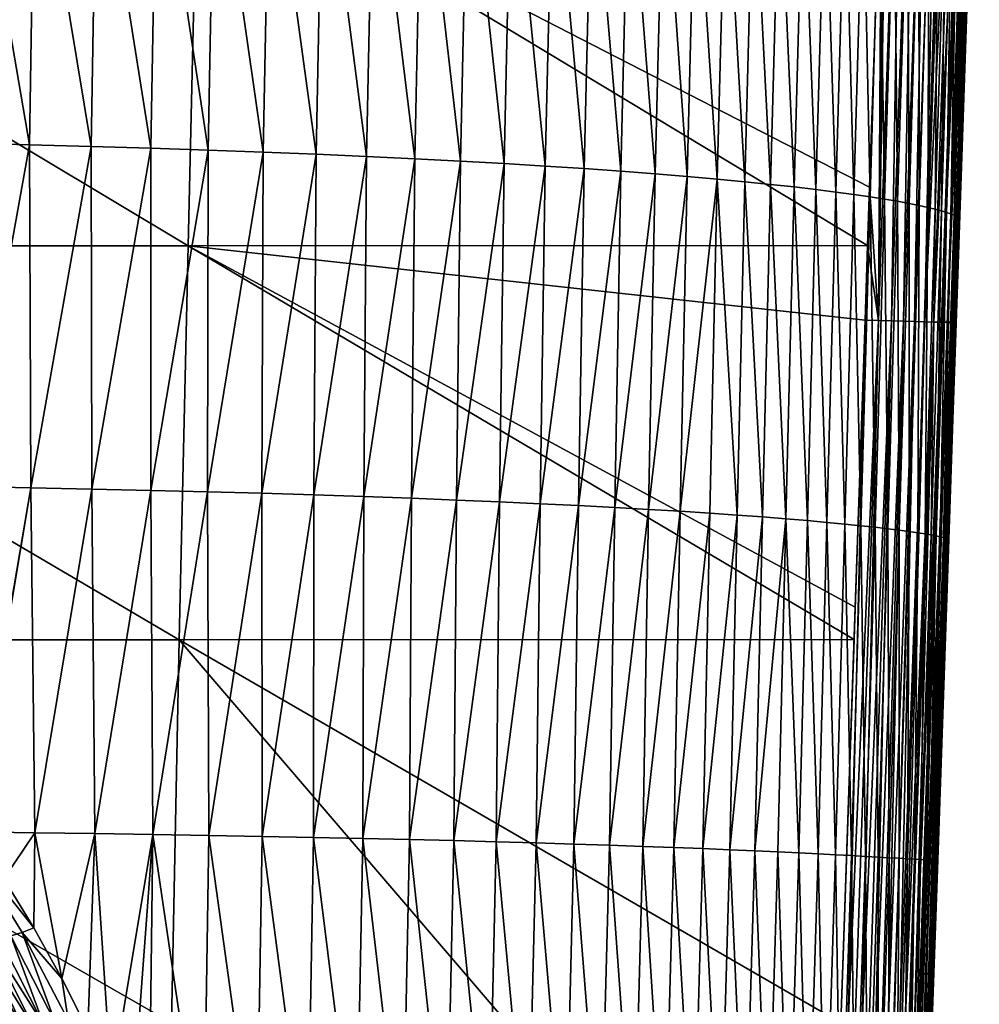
# Model space of a CAD drawing. Header units: metres. Extents: x -105 to 105, y -68 to 103.
# Tile 194 of 256: x 13 to 24, y 3 to 14. Entities that reach past the tile are written whole.
import ezdxf

# ---------------------------------------------------------------- set-up
doc = ezdxf.new("R2010")
doc.units = ezdxf.units.M
doc.layers.add('solid_FIT-BATH-150_SW0001_01', color=7, linetype='CONTINUOUS')

msp = doc.modelspace()

# ---------------------------------------------------------------- linework, layer by layer
at = {"layer": 'solid_FIT-BATH-150_SW0001_01'}
for points in [[(22.791119, 18.243629, 16.053001), (22.524687, 10.41392, 15.964398), (22.665611, 10.409516, 15.93294)], [(22.791119, 18.243629, 16.053001), (22.643023, 18.240608, 16.06378), (22.524687, 10.41392, 15.964398)], [(22.643023, 18.240608, 16.06378), (22.585775, 16.551304, 16.046957), (22.524687, 10.41392, 15.964398)], [(22.932241, 18.239149, 16.021475), (22.791119, 18.243629, 16.053001), (22.665611, 10.409516, 15.93294)], [(22.932241, 18.239149, 16.021475), (22.665611, 10.409516, 15.93294), (22.798286, 10.405647, 15.882386)], [(23.065079, 18.235136, 15.970801), (22.932241, 18.239149, 16.021475), (22.798286, 10.405647, 15.882386)], [(23.065079, 18.235136, 15.970801), (22.798286, 10.405647, 15.882386), (22.921164, 10.402345, 15.814282)], [(23.18808, 18.231625, 15.902532), (23.065079, 18.235136, 15.970801), (22.921164, 10.402345, 15.814282)], [(23.18808, 18.231625, 15.902532), (22.921164, 10.402345, 15.814282), (23.032696, 10.399642, 15.730171)], [(23.29969, 18.228653, 15.818217), (23.18808, 18.231625, 15.902532), (23.032696, 10.399642, 15.730171)], [(23.398361, 18.226259, 15.719411), (23.29969, 18.228653, 15.818217), (23.032696, 10.399642, 15.730171)], [(23.398361, 18.226259, 15.719411), (23.032696, 10.399642, 15.730171), (23.131334, 10.397572, 15.631596)], [(23.482538, 18.224482, 15.607663), (23.398361, 18.226259, 15.719411), (23.131334, 10.397572, 15.631596)], [(23.482538, 18.224482, 15.607663), (23.131334, 10.397572, 15.631596), (23.215536, 10.396166, 15.520099)], [(23.550669, 18.223356, 15.484527), (23.482538, 18.224482, 15.607663), (23.215536, 10.396166, 15.520099)], [(23.550669, 18.223356, 15.484527), (23.215536, 10.396166, 15.520099), (23.283751, 10.395457, 15.397225)], [(23.601204, 18.222921, 15.351553), (23.550669, 18.223356, 15.484527), (23.283751, 10.395457, 15.397225)], [(23.601204, 18.222921, 15.351553), (23.283751, 10.395457, 15.397225), (23.334433, 10.395478, 15.264518)], [(23.632589, 18.223215, 15.210294), (23.334433, 10.395478, 15.264518), (23.366034, 10.396261, 15.123519)], [(23.632589, 18.223215, 15.210294), (23.601204, 18.222921, 15.351553), (23.334433, 10.395478, 15.264518)], [(23.632589, 18.223215, 15.210294), (23.366034, 10.396261, 15.123519), (23.626326, 17.71722, 15.057626)], [(23.366034, 10.396261, 15.123519), (23.376703, 10.384253, 14.975669), (23.626326, 17.71722, 15.057626)], [(23.626326, 17.71722, 15.057626), (23.376703, 10.384253, 14.975669), (23.413774, 11.468744, 14.989455)], [(23.413774, 11.468744, 14.989455), (23.532568, 14.955425, 15.029457), (23.626326, 17.71722, 15.057626)], [(22.585775, 16.551304, 16.046957), (22.556349, 15.684122, 16.037848), (22.524687, 10.41392, 15.964398)], [(12.54563, 16.095982, -14.244685), (13.192223, 12.345153, -13.331873), (12.490467, 12.361986, -13.614187)], [(12.54563, 16.095982, -14.244685), (13.250684, 16.07555, -13.953773), (13.192223, 12.345153, -13.331873)], [(13.250684, 16.07555, -13.953773), (13.870687, 12.32691, -13.021128), (13.192223, 12.345153, -13.331873)], [(13.250684, 16.07555, -13.953773), (13.932357, 16.053391, -13.633658), (13.870687, 12.32691, -13.021128)], [(13.932357, 16.053391, -13.633658), (14.525407, 12.307328, -12.68191), (13.870687, 12.32691, -13.021128)], [(13.932357, 16.053391, -13.633658), (14.590186, 16.029585, -13.284314), (14.525407, 12.307328, -12.68191)], [(14.590186, 16.029585, -13.284314), (15.155926, 12.286476, -12.314178), (14.525407, 12.307328, -12.68191)], [(14.590186, 16.029585, -13.284314), (15.223711, 16.00421, -12.905714), (15.155926, 12.286476, -12.314178)], [(15.223711, 16.00421, -12.905714), (15.761789, 12.264422, -11.917891), (15.155926, 12.286476, -12.314178)], [(15.223711, 16.00421, -12.905714), (15.832471, 15.977343, -12.497829), (15.761789, 12.264422, -11.917891)], [(15.832471, 15.977343, -12.497829), (16.342541, 12.241236, -11.493005), (15.761789, 12.264422, -11.917891)], [(15.832471, 15.977343, -12.497829), (16.416002, 15.949066, -12.060635), (16.342541, 12.241236, -11.493005)], [(16.416002, 15.949066, -12.060635), (16.897728, 12.216986, -11.039481), (16.342541, 12.241236, -11.493005)], [(16.416002, 15.949066, -12.060635), (16.973846, 15.919457, -11.594101), (16.897728, 12.216986, -11.039481)], [(16.973846, 15.919457, -11.594101), (17.427004, 12.191749, -10.55737), (16.897728, 12.216986, -11.039481)], [(16.973846, 15.919457, -11.594101), (17.505669, 15.888606, -11.098311), (17.427004, 12.191749, -10.55737)], [(17.505669, 15.888606, -11.098311), (17.930464, 12.165634, -10.047091), (17.427004, 12.191749, -10.55737)], [(17.505669, 15.888606, -11.098311), (18.01157, 15.856641, -10.573729), (17.930464, 12.165634, -10.047091)], [(18.01157, 15.856641, -10.573729), (18.408312, 12.13876, -9.509158), (17.930464, 12.165634, -10.047091)], [(18.01157, 15.856641, -10.573729), (18.491753, 15.8237, -10.020897), (18.408312, 12.13876, -9.509158)], [(18.491753, 15.8237, -10.020897), (18.860748, 12.111241, -8.944082), (18.408312, 12.13876, -9.509158)], [(18.491753, 15.8237, -10.020897), (18.946421, 15.78992, -9.440363), (18.860748, 12.111241, -8.944082)], [(18.946421, 15.78992, -9.440363), (19.287979, 12.083197, -8.352377), (18.860748, 12.111241, -8.944082)], [(18.946421, 15.78992, -9.440363), (19.375774, 15.755439, -8.832673), (19.287979, 12.083197, -8.352377)], [(19.375774, 15.755439, -8.832673), (19.690208, 12.054743, -7.734553), (19.287979, 12.083197, -8.352377)], [(19.375774, 15.755439, -8.832673), (19.780014, 15.720393, -8.198374), (19.690208, 12.054743, -7.734553)], [(19.780014, 15.720393, -8.198374), (20.067635, 12.025997, -7.091124), (19.690208, 12.054743, -7.734553)], [(19.780014, 15.720393, -8.198374), (20.159342, 15.684919, -7.538011), (20.067635, 12.025997, -7.091124)], [(7.468359, 11.233982, 15.982239), (14.936717, 11.234053, 15.983197), (7.518811, 15.678356, 16.032923)], [(14.936717, 11.234053, 15.983197), (15.037621, 15.67846, 16.034233), (7.518811, 15.678356, 16.032923)], [(14.936717, 11.234053, 15.983197), (22.405043, 11.239195, 15.985862), (15.037621, 15.67846, 16.034233)], [(15.037621, 15.67846, 16.034233), (22.426888, 11.8795, 15.993917), (22.556349, 15.684122, 16.037848)], [(15.037621, 15.67846, 16.034233), (22.405043, 11.239195, 15.985862), (22.426888, 11.8795, 15.993917)], [(20.159342, 15.684919, -7.538011), (20.420488, 11.997076, -6.422604), (20.067635, 12.025997, -7.091124)], [(20.159342, 15.684919, -7.538011), (20.513988, 15.649157, -6.852133), (20.420488, 11.997076, -6.422604)], [(20.513988, 15.649157, -6.852133), (20.749254, 11.9681, -5.729546), (20.420488, 11.997076, -6.422604)], [(20.513988, 15.649157, -6.852133), (20.844458, 15.613245, -6.141329), (20.749254, 11.9681, -5.729546)], [(20.844458, 15.613245, -6.141329), (21.05459, 11.939185, -5.012525), (20.749254, 11.9681, -5.729546)], [(20.844458, 15.613245, -6.141329), (21.151411, 15.577324, -5.406207), (21.05459, 11.939185, -5.012525)], [(22.556349, 15.684122, 16.037848), (22.426888, 11.8795, 15.993917), (22.524687, 10.41392, 15.964398)], [(21.151411, 15.577324, -5.406207), (21.337156, 11.910454, -4.272116), (21.05459, 11.939185, -5.012525)], [(21.151411, 15.577324, -5.406207), (21.435513, 15.541537, -4.647374), (21.337156, 11.910454, -4.272116)], [(21.435513, 15.541537, -4.647374), (21.597612, 11.882024, -3.508895), (21.337156, 11.910454, -4.272116)], [(21.435513, 15.541537, -4.647374), (21.69742, 15.506025, -3.86544), (21.597612, 11.882024, -3.508895)], [(21.69742, 15.506025, -3.86544), (21.83662, 11.854014, -2.723437), (21.597612, 11.882024, -3.508895)], [(21.69742, 15.506025, -3.86544), (21.937799, 15.47093, -3.061014), (21.83662, 11.854014, -2.723437)], [(21.937799, 15.47093, -3.061014), (22.054836, 11.826546, -1.916318), (21.83662, 11.854014, -2.723437)], [(21.937799, 15.47093, -3.061014), (22.15731, 15.436393, -2.234703), (22.054836, 11.826546, -1.916318)], [(22.15731, 15.436393, -2.234703), (22.252926, 11.799737, -1.088112), (22.054836, 11.826546, -1.916318)], [(22.15731, 15.436393, -2.234703), (22.356619, 15.402554, -1.387111), (22.252926, 11.799737, -1.088112)], [(22.356619, 15.402554, -1.387111), (22.431641, 11.773691, -0.239234), (22.252926, 11.799737, -1.088112)], [(22.356619, 15.402554, -1.387111), (22.536495, 15.369534, -0.518658), (22.431641, 11.773691, -0.239234)], [(22.536495, 15.369534, -0.518658), (22.591887, 11.748487, 0.630145), (22.431641, 11.773691, -0.239234)], [(22.536495, 15.369534, -0.518658), (22.697851, 15.337428, 0.37048), (22.591887, 11.748487, 0.630145)], [(22.697851, 15.337428, 0.37048), (22.734577, 11.724197, 1.519876), (22.591887, 11.748487, 0.630145)], [(22.697851, 15.337428, 0.37048), (22.841606, 15.306327, 1.280141), (22.734577, 11.724197, 1.519876)], [(22.841606, 15.306327, 1.280141), (22.86063, 11.700901, 2.429811), (22.734577, 11.724197, 1.519876)], [(22.841606, 15.306327, 1.280141), (22.968681, 15.276321, 2.210167), (22.86063, 11.700901, 2.429811)], [(22.968681, 15.276321, 2.210167), (22.970957, 11.678674, 3.359803), (22.86063, 11.700901, 2.429811)], [(22.968681, 15.276321, 2.210167), (23.079998, 15.247503, 3.160396), (22.970957, 11.678674, 3.359803)], [(23.079998, 15.247503, 3.160396), (23.066477, 11.65759, 4.309703), (22.970957, 11.678674, 3.359803)], [(23.079998, 15.247503, 3.160396), (23.176476, 15.219966, 4.130669), (23.066477, 11.65759, 4.309703)], [(23.176476, 15.219966, 4.130669), (23.148104, 11.637726, 5.279363), (23.066477, 11.65759, 4.309703)], [(23.176476, 15.219966, 4.130669), (23.259035, 15.1938, 5.120825), (23.148104, 11.637726, 5.279363)], [(23.259035, 15.1938, 5.120825), (23.216763, 11.619143, 6.26878), (23.148104, 11.637726, 5.279363)], [(23.259035, 15.1938, 5.120825), (23.328608, 15.169075, 6.130899), (23.216763, 11.619143, 6.26878)], [(23.328608, 15.169075, 6.130899), (23.273417, 11.601845, 7.278562), (23.216763, 11.619143, 6.26878)], [(23.328608, 15.169075, 6.130899), (23.386168, 15.145795, 7.161557), (23.273417, 11.601845, 7.278562)], [(23.386168, 15.145795, 7.161557), (23.319036, 11.585816, 8.309471), (23.273417, 11.601845, 7.278562)], [(23.386168, 15.145795, 7.161557), (23.432693, 15.123948, 8.21359), (23.319036, 11.585816, 8.309471)], [(23.432693, 15.123948, 8.21359), (23.354597, 11.571047, 9.362272), (23.319036, 11.585816, 8.309471)], [(23.432693, 15.123948, 8.21359), (23.469164, 15.103521, 9.287791), (23.354597, 11.571047, 9.362272)], [(23.469164, 15.103521, 9.287791), (23.381067, 11.557521, 10.437728), (23.354597, 11.571047, 9.362272)], [(23.469164, 15.103521, 9.287791), (23.496559, 15.084505, 10.384953), (23.381067, 11.557521, 10.437728)], [(23.496559, 15.084505, 10.384953), (23.39942, 11.545226, 11.536603), (23.381067, 11.557521, 10.437728)], [(23.496559, 15.084505, 10.384953), (23.51586, 15.066886, 11.505867), (23.39942, 11.545226, 11.536603)], [(23.51586, 15.066886, 11.505867), (23.410629, 11.53415, 12.65966), (23.39942, 11.545226, 11.536603)], [(23.51586, 15.066886, 11.505867), (23.528042, 15.050654, 12.651327), (23.410629, 11.53415, 12.65966)], [(23.528042, 15.050654, 12.651327), (23.415659, 11.524273, 13.80773), (23.410629, 11.53415, 12.65966)], [(23.528042, 15.050654, 12.651327), (23.534079, 15.035787, 13.822227), (23.415659, 11.524273, 13.80773)], [(23.534079, 15.035787, 13.822227), (23.413774, 11.468744, 14.989455), (23.415659, 11.524273, 13.80773)], [(23.534079, 15.035787, 13.822227), (23.532568, 14.955425, 15.029457), (23.413774, 11.468744, 14.989455)], [(12.490467, 12.361986, -13.614187), (13.192223, 12.345153, -13.331873), (12.513381, 8.588604, -12.9768)], [(13.192223, 12.345153, -13.331873), (13.206861, 8.575801, -12.700144), (12.513381, 8.588604, -12.9768)], [(13.192223, 12.345153, -13.331873), (13.870687, 12.32691, -13.021128), (13.206861, 8.575801, -12.700144)], [(13.870687, 12.32691, -13.021128), (13.877247, 8.561967, -12.395937), (13.206861, 8.575801, -12.700144)], [(13.870687, 12.32691, -13.021128), (14.525407, 12.307328, -12.68191), (13.877247, 8.561967, -12.395937)], [(14.525407, 12.307328, -12.68191), (14.524096, 8.547159, -12.064129), (13.877247, 8.561967, -12.395937)], [(14.525407, 12.307328, -12.68191), (15.155926, 12.286476, -12.314178), (14.524096, 8.547159, -12.064129)], [(15.155926, 12.286476, -12.314178), (15.146965, 8.531434, -11.704666), (14.524096, 8.547159, -12.064129)], [(15.155926, 12.286476, -12.314178), (15.761789, 12.264422, -11.917891), (15.146965, 8.531434, -11.704666)], [(15.761789, 12.264422, -11.917891), (15.74541, 8.514849, -11.317498), (15.146965, 8.531434, -11.704666)], [(15.761789, 12.264422, -11.917891), (16.342541, 12.241236, -11.493005), (15.74541, 8.514849, -11.317498)], [(16.342541, 12.241236, -11.493005), (16.318987, 8.49746, -10.902571), (15.74541, 8.514849, -11.317498)], [(16.342541, 12.241236, -11.493005), (16.897728, 12.216986, -11.039481), (16.318987, 8.49746, -10.902571)], [(16.897728, 12.216986, -11.039481), (16.867252, 8.479325, -10.459834), (16.318987, 8.49746, -10.902571)], [(16.897728, 12.216986, -11.039481), (17.427004, 12.191749, -10.55737), (16.867252, 8.479325, -10.459834)], [(17.427004, 12.191749, -10.55737), (17.389889, 8.460507, -9.989336), (16.867252, 8.479325, -10.459834)], [(17.427004, 12.191749, -10.55737), (17.930464, 12.165634, -10.047091), (17.389889, 8.460507, -9.989336)], [(17.930464, 12.165634, -10.047091), (17.887003, 8.441096, -9.491482), (17.389889, 8.460507, -9.989336)], [(17.930464, 12.165634, -10.047091), (18.408312, 12.13876, -9.509158), (17.887003, 8.441096, -9.491482)], [(18.408312, 12.13876, -9.509158), (18.358799, 8.421183, -8.966751), (17.887003, 8.441096, -9.491482)], [(18.408312, 12.13876, -9.509158), (18.860748, 12.111241, -8.944082), (18.358799, 8.421183, -8.966751)], [(18.860748, 12.111241, -8.944082), (18.805483, 8.400862, -8.415626), (18.358799, 8.421183, -8.966751)], [(18.860748, 12.111241, -8.944082), (19.287979, 12.083197, -8.352377), (18.805483, 8.400862, -8.415626)], [(19.287979, 12.083197, -8.352377), (19.227259, 8.380226, -7.838585), (18.805483, 8.400862, -8.415626)], [(19.287979, 12.083197, -8.352377), (19.690208, 12.054743, -7.734553), (19.227259, 8.380226, -7.838585)], [(19.690208, 12.054743, -7.734553), (19.624329, 8.359368, -7.236111), (19.227259, 8.380226, -7.838585)], [(19.690208, 12.054743, -7.734553), (20.067635, 12.025997, -7.091124), (19.624329, 8.359368, -7.236111)], [(20.067635, 12.025997, -7.091124), (19.996897, 8.338382, -6.608683), (19.624329, 8.359368, -7.236111)], [(20.067635, 12.025997, -7.091124), (20.420488, 11.997076, -6.422604), (19.996897, 8.338382, -6.608683)], [(20.420488, 11.997076, -6.422604), (20.34519, 8.317361, -5.956785), (19.996897, 8.338382, -6.608683)], [(20.420488, 11.997076, -6.422604), (20.749254, 11.9681, -5.729546), (20.34519, 8.317361, -5.956785)], [(20.749254, 11.9681, -5.729546), (20.669693, 8.296397, -5.280941), (20.34519, 8.317361, -5.956785)], [(20.749254, 11.9681, -5.729546), (20.971054, 8.275585, -4.581693), (20.669693, 8.296397, -5.280941)], [(20.749254, 11.9681, -5.729546), (21.05459, 11.939185, -5.012525), (20.971054, 8.275585, -4.581693)], [(21.05459, 11.939185, -5.012525), (21.249926, 8.255017, -3.859591), (20.971054, 8.275585, -4.581693)], [(21.05459, 11.939185, -5.012525), (21.337156, 11.910454, -4.272116), (21.249926, 8.255017, -3.859591)], [(21.337156, 11.910454, -4.272116), (21.506962, 8.234788, -3.115178), (21.249926, 8.255017, -3.859591)], [(21.337156, 11.910454, -4.272116), (21.597612, 11.882024, -3.508895), (21.506962, 8.234788, -3.115178)], [(21.597612, 11.882024, -3.508895), (21.742813, 8.214989, -2.349001), (21.506962, 8.234788, -3.115178)], [(21.597612, 11.882024, -3.508895), (21.83662, 11.854014, -2.723437), (21.742813, 8.214989, -2.349001)], [(21.83662, 11.854014, -2.723437), (21.958132, 8.195714, -1.561608), (21.742813, 8.214989, -2.349001)], [(21.83662, 11.854014, -2.723437), (22.054836, 11.826546, -1.916318), (21.958132, 8.195714, -1.561608)], [(22.054836, 11.826546, -1.916318), (22.153574, 8.177056, -0.753541), (21.958132, 8.195714, -1.561608)], [(22.054836, 11.826546, -1.916318), (22.252926, 11.799737, -1.088112), (22.153574, 8.177056, -0.753541)], [(22.252926, 11.799737, -1.088112), (22.329874, 8.159098, 0.074792), (22.153574, 8.177056, -0.753541)], [(22.252926, 11.799737, -1.088112), (22.431641, 11.773691, -0.239234), (22.329874, 8.159098, 0.074792)], [(22.426888, 11.8795, 15.993917), (22.405043, 11.239195, 15.985862), (22.524687, 10.41392, 15.964398)], [(22.431641, 11.773691, -0.239234), (22.487923, 8.141896, 0.923224), (22.329874, 8.159098, 0.074792)], [(22.431641, 11.773691, -0.239234), (22.591887, 11.748487, 0.630145), (22.487923, 8.141896, 0.923224)], [(22.591887, 11.748487, 0.630145), (22.628618, 8.125509, 1.791609), (22.487923, 8.141896, 0.923224)], [(22.591887, 11.748487, 0.630145), (22.734577, 11.724197, 1.519876), (22.628618, 8.125509, 1.791609)], [(22.734577, 11.724197, 1.519876), (22.752867, 8.109994, 2.679805), (22.628618, 8.125509, 1.791609)], [(22.734577, 11.724197, 1.519876), (22.86063, 11.700901, 2.429811), (22.752867, 8.109994, 2.679805)], [(22.86063, 11.700901, 2.429811), (22.861567, 8.095407, 3.587666), (22.752867, 8.109994, 2.679805)], [(22.86063, 11.700901, 2.429811), (22.970957, 11.678674, 3.359803), (22.861567, 8.095407, 3.587666)], [(22.970957, 11.678674, 3.359803), (22.95562, 8.081808, 4.515049), (22.861567, 8.095407, 3.587666)], [(22.970957, 11.678674, 3.359803), (23.066477, 11.65759, 4.309703), (22.95562, 8.081808, 4.515049)], [(23.066477, 11.65759, 4.309703), (23.035927, 8.069251, 5.461808), (22.95562, 8.081808, 4.515049)], [(23.066477, 11.65759, 4.309703), (23.148104, 11.637726, 5.279363), (23.035927, 8.069251, 5.461808)], [(23.148104, 11.637726, 5.279363), (23.103401, 8.057786, 6.427911), (23.035927, 8.069251, 5.461808)], [(23.148104, 11.637726, 5.279363), (23.216763, 11.619143, 6.26878), (23.103401, 8.057786, 6.427911)], [(23.216763, 11.619143, 6.26878), (23.158979, 8.047413, 7.413892), (23.103401, 8.057786, 6.427911)], [(23.216763, 11.619143, 6.26878), (23.273417, 11.601845, 7.278562), (23.158979, 8.047413, 7.413892)], [(23.273417, 11.601845, 7.278562), (23.203621, 8.038117, 8.42047), (23.158979, 8.047413, 7.413892)], [(23.273417, 11.601845, 7.278562), (23.319036, 11.585816, 8.309471), (23.203621, 8.038117, 8.42047)], [(23.319036, 11.585816, 8.309471), (23.238279, 8.029885, 9.448366), (23.203621, 8.038117, 8.42047)], [(23.319036, 11.585816, 8.309471), (23.354597, 11.571047, 9.362272), (23.238279, 8.029885, 9.448366)], [(23.354597, 11.571047, 9.362272), (23.263908, 8.0227, 10.498298), (23.238279, 8.029885, 9.448366)], [(23.354597, 11.571047, 9.362272), (23.381067, 11.557521, 10.437728), (23.263908, 8.0227, 10.498298)], [(23.381067, 11.557521, 10.437728), (23.281462, 8.01655, 11.570985), (23.263908, 8.0227, 10.498298)], [(23.381067, 11.557521, 10.437728), (23.39942, 11.545226, 11.536603), (23.281462, 8.01655, 11.570985)], [(23.39942, 11.545226, 11.536603), (23.291893, 8.011418, 12.667147), (23.281462, 8.01655, 11.570985)], [(23.39942, 11.545226, 11.536603), (23.410629, 11.53415, 12.65966), (23.291893, 8.011418, 12.667147)], [(23.410629, 11.53415, 12.65966), (23.296156, 8.007288, 13.787538), (23.291893, 8.011418, 12.667147)], [(23.415659, 11.524273, 13.80773), (23.29319, 7.948641, 14.9423), (23.296156, 8.007288, 13.787538)], [(23.376703, 10.384253, 14.975669), (23.29319, 7.948641, 14.9423), (23.415659, 11.524273, 13.80773)], [(23.410629, 11.53415, 12.65966), (23.415659, 11.524273, 13.80773), (23.296156, 8.007288, 13.787538)], [(23.415659, 11.524273, 13.80773), (23.413774, 11.468744, 14.989455), (23.376703, 10.384253, 14.975669)], [(7.418929, 6.905749, 15.924071), (14.837858, 6.905784, 15.924593), (7.468359, 11.233982, 15.982239)], [(14.837858, 6.905784, 15.924593), (14.936717, 11.234053, 15.983197), (7.468359, 11.233982, 15.982239)], [(14.837858, 6.905784, 15.924593), (22.256767, 6.908752, 15.926054), (14.936717, 11.234053, 15.983197)], [(14.936717, 11.234053, 15.983197), (22.376991, 10.417808, 15.97524), (22.405043, 11.239195, 15.985862)], [(14.936717, 11.234053, 15.983197), (22.256767, 6.908752, 15.926054), (22.26894, 7.263175, 15.931311)], [(14.936717, 11.234053, 15.983197), (22.26894, 7.263175, 15.931311), (22.376991, 10.417808, 15.97524)], [(22.405043, 11.239195, 15.985862), (22.376991, 10.417808, 15.97524), (22.524687, 10.41392, 15.964398)], [(22.376991, 10.417808, 15.97524), (22.111496, 2.694452, 15.858294), (22.190546, 2.691736, 15.855152)], [(22.111496, 2.694452, 15.858294), (22.376991, 10.417808, 15.97524), (22.26894, 7.263175, 15.931311)], [(22.524687, 10.41392, 15.964398), (22.376991, 10.417808, 15.97524), (22.190546, 2.691736, 15.855152)], [(22.524687, 10.41392, 15.964398), (22.190546, 2.691736, 15.855152), (22.268578, 2.689167, 15.845895)], [(22.524687, 10.41392, 15.964398), (22.268578, 2.689167, 15.845895), (22.345261, 2.686755, 15.830613)], [(22.665611, 10.409516, 15.93294), (22.524687, 10.41392, 15.964398), (22.345261, 2.686755, 15.830613)], [(22.665611, 10.409516, 15.93294), (22.345261, 2.686755, 15.830613), (22.420334, 2.684508, 15.809402)], [(22.665611, 10.409516, 15.93294), (22.420334, 2.684508, 15.809402), (22.493443, 2.682434, 15.782382)], [(22.798286, 10.405647, 15.882386), (22.665611, 10.409516, 15.93294), (22.493443, 2.682434, 15.782382)], [(22.798286, 10.405647, 15.882386), (22.493443, 2.682434, 15.782382), (22.564207, 2.680541, 15.749717)], [(22.798286, 10.405647, 15.882386), (22.564207, 2.680541, 15.749717), (22.632395, 2.678836, 15.711503)], [(22.921164, 10.402345, 15.814282), (22.798286, 10.405647, 15.882386), (22.632395, 2.678836, 15.711503)], [(22.921164, 10.402345, 15.814282), (22.632395, 2.678836, 15.711503), (22.6975, 2.677331, 15.668002)], [(22.921164, 10.402345, 15.814282), (22.6975, 2.677331, 15.668002), (22.75901, 2.676037, 15.619562)], [(23.032696, 10.399642, 15.730171), (22.921164, 10.402345, 15.814282), (22.75901, 2.676037, 15.619562)], [(23.032696, 10.399642, 15.730171), (22.75901, 2.676037, 15.619562), (22.816748, 2.674959, 15.566303)], [(23.131334, 10.397572, 15.631596), (23.032696, 10.399642, 15.730171), (22.816748, 2.674959, 15.566303)], [(23.131334, 10.397572, 15.631596), (22.816748, 2.674959, 15.566303), (22.870157, 2.674109, 15.508703)], [(23.131334, 10.397572, 15.631596), (22.870157, 2.674109, 15.508703), (22.918762, 2.673492, 15.447314)], [(23.215536, 10.396166, 15.520099), (23.131334, 10.397572, 15.631596), (22.918762, 2.673492, 15.447314)], [(23.215536, 10.396166, 15.520099), (22.918762, 2.673492, 15.447314), (22.96244, 2.673111, 15.382312)], [(23.215536, 10.396166, 15.520099), (22.96244, 2.673111, 15.382312), (23.000841, 2.672968, 15.314213)], [(23.283751, 10.395457, 15.397225), (23.215536, 10.396166, 15.520099), (23.000841, 2.672968, 15.314213)], [(23.283751, 10.395457, 15.397225), (23.000841, 2.672968, 15.314213), (23.033705, 2.673064, 15.243522)], [(23.283751, 10.395457, 15.397225), (23.033705, 2.673064, 15.243522), (23.060932, 2.673398, 15.170468)], [(23.334433, 10.395478, 15.264518), (23.060932, 2.673398, 15.170468), (23.082357, 2.673966, 15.095455)], [(23.334433, 10.395478, 15.264518), (23.283751, 10.395457, 15.397225), (23.060932, 2.673398, 15.170468)], [(23.334433, 10.395478, 15.264518), (23.082357, 2.673966, 15.095455), (23.097857, 2.674765, 15.018848)], [(23.366034, 10.396261, 15.123519), (23.097857, 2.674765, 15.018848), (23.107347, 2.675794, 14.940907)], [(23.366034, 10.396261, 15.123519), (23.334433, 10.395478, 15.264518), (23.097857, 2.674765, 15.018848)], [(23.366034, 10.396261, 15.123519), (23.107347, 2.675794, 14.940907), (23.110899, 2.677051, 14.861631)], [(23.366034, 10.396261, 15.123519), (23.110899, 2.677051, 14.861631), (23.171978, 4.43564, 14.889696)], [(23.366034, 10.396261, 15.123519), (23.171978, 4.43564, 14.889696), (23.29319, 7.948641, 14.9423)], [(23.366034, 10.396261, 15.123519), (23.29319, 7.948641, 14.9423), (23.376703, 10.384253, 14.975669)], [(12.560797, 4.804513, -12.354277), (12.513381, 8.588604, -12.9768), (13.206861, 8.575801, -12.700144)], [(12.560797, 4.804513, -12.354277), (13.206861, 8.575801, -12.700144), (12.568915, 4.792847, -12.349438)], [(12.568915, 4.792847, -12.349438), (13.206861, 8.575801, -12.700144), (13.251128, 4.784209, -12.077139)], [(13.251128, 4.784209, -12.077139), (13.206861, 8.575801, -12.700144), (13.877247, 8.561967, -12.395937)], [(13.251128, 4.784209, -12.077139), (13.877247, 8.561967, -12.395937), (13.911219, 4.77514, -11.777856)], [(13.911219, 4.77514, -11.777856), (13.877247, 8.561967, -12.395937), (14.524096, 8.547159, -12.064129)], [(13.911219, 4.77514, -11.777856), (14.524096, 8.547159, -12.064129), (14.548037, 4.765487, -11.451843)], [(14.548037, 4.765487, -11.451843), (14.524096, 8.547159, -12.064129), (15.146965, 8.531434, -11.704666)], [(14.548037, 4.765487, -11.451843), (15.146965, 8.531434, -11.704666), (15.161152, 4.755291, -11.099044)], [(15.161152, 4.755291, -11.099044), (15.146965, 8.531434, -11.704666), (15.74541, 8.514849, -11.317498)], [(15.161152, 4.755291, -11.099044), (15.74541, 8.514849, -11.317498), (15.750134, 4.744598, -10.719399)], [(15.750134, 4.744598, -10.719399), (15.74541, 8.514849, -11.317498), (16.318987, 8.49746, -10.902571)], [(15.750134, 4.744598, -10.719399), (16.318987, 8.49746, -10.902571), (16.314556, 4.733452, -10.31285)], [(16.314556, 4.733452, -10.31285), (16.318987, 8.49746, -10.902571), (16.867252, 8.479325, -10.459834)], [(16.314556, 4.733452, -10.31285), (16.867252, 8.479325, -10.459834), (16.853987, 4.721896, -9.879337)], [(16.853987, 4.721896, -9.879337), (16.867252, 8.479325, -10.459834), (17.389889, 8.460507, -9.989336)], [(16.853987, 4.721896, -9.879337), (17.389889, 8.460507, -9.989336), (17.368149, 4.70998, -9.418926)], [(17.368149, 4.70998, -9.418926), (17.389889, 8.460507, -9.989336), (17.887003, 8.441096, -9.491482)], [(17.368149, 4.70998, -9.418926), (17.887003, 8.441096, -9.491482), (17.857176, 4.697771, -8.932014)], [(17.857176, 4.697771, -8.932014), (17.887003, 8.441096, -9.491482), (18.358799, 8.421183, -8.966751)], [(17.857176, 4.697771, -8.932014), (18.358799, 8.421183, -8.966751), (18.32127, 4.685335, -8.419056)], [(18.32127, 4.685335, -8.419056), (18.358799, 8.421183, -8.966751), (18.805483, 8.400862, -8.415626)], [(18.32127, 4.685335, -8.419056), (18.805483, 8.400862, -8.415626), (18.760641, 4.67274, -7.880507)], [(18.760641, 4.67274, -7.880507), (18.805483, 8.400862, -8.415626), (19.227259, 8.380226, -7.838585)], [(18.760641, 4.67274, -7.880507), (19.227259, 8.380226, -7.838585), (19.175488, 4.660053, -7.31682)], [(19.175488, 4.660053, -7.31682), (19.227259, 8.380226, -7.838585), (19.624329, 8.359368, -7.236111)], [(19.175488, 4.660053, -7.31682), (19.624329, 8.359368, -7.236111), (19.566017, 4.647344, -6.728452)], [(19.566017, 4.647344, -6.728452), (19.624329, 8.359368, -7.236111), (19.996897, 8.338382, -6.608683)], [(19.566017, 4.647344, -6.728452), (19.996897, 8.338382, -6.608683), (19.932436, 4.634678, -6.115856)], [(19.932436, 4.634678, -6.115856), (19.996897, 8.338382, -6.608683), (20.34519, 8.317361, -5.956785)], [(19.932436, 4.634678, -6.115856), (20.34519, 8.317361, -5.956785), (20.274969, 4.622125, -5.479493)], [(20.274969, 4.622125, -5.479493), (20.34519, 8.317361, -5.956785), (20.669693, 8.296397, -5.280941)], [(20.274969, 4.622125, -5.479493), (20.669693, 8.296397, -5.280941), (20.594105, 4.609751, -4.81986)], [(20.594105, 4.609751, -4.81986), (20.669693, 8.296397, -5.280941), (20.971054, 8.275585, -4.581693)], [(20.594105, 4.609751, -4.81986), (20.971054, 8.275585, -4.581693), (20.890486, 4.59762, -4.137482)], [(20.890486, 4.59762, -4.137482), (20.971054, 8.275585, -4.581693), (21.249926, 8.255017, -3.859591)], [(20.890486, 4.59762, -4.137482), (21.249926, 8.255017, -3.859591), (21.164751, 4.585799, -3.432883)], [(21.164751, 4.585799, -3.432883), (21.249926, 8.255017, -3.859591), (21.506962, 8.234788, -3.115178)], [(21.164751, 4.585799, -3.432883), (21.506962, 8.234788, -3.115178), (21.417543, 4.574353, -2.706588)], [(21.417543, 4.574353, -2.706588), (21.506962, 8.234788, -3.115178), (21.649508, 4.563348, -1.959119)], [(21.649508, 4.563348, -1.959119), (21.506962, 8.234788, -3.115178), (21.742813, 8.214989, -2.349001)], [(21.649508, 4.563348, -1.959119), (21.742813, 8.214989, -2.349001), (21.861282, 4.552848, -1.191002)], [(21.861282, 4.552848, -1.191002), (21.742813, 8.214989, -2.349001), (21.958132, 8.195714, -1.561608)], [(21.861282, 4.552848, -1.191002), (21.958132, 8.195714, -1.561608), (22.053514, 4.542921, -0.402759)], [(22.053514, 4.542921, -0.402759), (21.958132, 8.195714, -1.561608), (22.153574, 8.177056, -0.753541)], [(22.053514, 4.542921, -0.402759), (22.153574, 8.177056, -0.753541), (22.226921, 4.533622, 0.405209)], [(22.226921, 4.533622, 0.405209), (22.153574, 8.177056, -0.753541), (22.329874, 8.159098, 0.074792)], [(22.226921, 4.533622, 0.405209), (22.329874, 8.159098, 0.074792), (22.382374, 4.52499, 1.232728)], [(22.382374, 4.52499, 1.232728), (22.329874, 8.159098, 0.074792), (22.487923, 8.141896, 0.923224)], [(22.382374, 4.52499, 1.232728), (22.487923, 8.141896, 0.923224), (22.520756, 4.517062, 2.079648)], [(22.520756, 4.517062, 2.079648), (22.487923, 8.141896, 0.923224), (22.628618, 8.125509, 1.791609)], [(22.520756, 4.517062, 2.079648), (22.628618, 8.125509, 1.791609), (22.64295, 4.509877, 2.945821)], [(22.64295, 4.509877, 2.945821), (22.628618, 8.125509, 1.791609), (22.752867, 8.109994, 2.679805)], [(22.64295, 4.509877, 2.945821), (22.752867, 8.109994, 2.679805), (22.749842, 4.503472, 3.831096)], [(22.749842, 4.503472, 3.831096), (22.752867, 8.109994, 2.679805), (22.861567, 8.095407, 3.587666)], [(22.749842, 4.503472, 3.831096), (22.861567, 8.095407, 3.587666), (22.842314, 4.497884, 4.735324)], [(22.842314, 4.497884, 4.735324), (22.861567, 8.095407, 3.587666), (22.95562, 8.081808, 4.515049)], [(22.842314, 4.497884, 4.735324), (22.95562, 8.081808, 4.515049), (22.921249, 4.493151, 5.658355)], [(22.921249, 4.493151, 5.658355), (22.95562, 8.081808, 4.515049), (23.035927, 8.069251, 5.461808)], [(22.921249, 4.493151, 5.658355), (23.035927, 8.069251, 5.461808), (22.987539, 4.489305, 6.600121)], [(22.987539, 4.489305, 6.600121), (23.035927, 8.069251, 5.461808), (23.103401, 8.057786, 6.427911)], [(22.987539, 4.489305, 6.600121), (23.103401, 8.057786, 6.427911), (23.042101, 4.486344, 7.561071)], [(23.042101, 4.486344, 7.561071), (23.103401, 8.057786, 6.427911), (23.158979, 8.047413, 7.413892)], [(23.042101, 4.486344, 7.561071), (23.158979, 8.047413, 7.413892), (23.085867, 4.484252, 8.54187)], [(23.085867, 4.484252, 8.54187), (23.158979, 8.047413, 7.413892), (23.203621, 8.038117, 8.42047)], [(23.085867, 4.484252, 8.54187), (23.203621, 8.038117, 8.42047), (23.119768, 4.483013, 9.54318)], [(23.119768, 4.483013, 9.54318), (23.203621, 8.038117, 8.42047), (23.238279, 8.029885, 9.448366)], [(23.119768, 4.483013, 9.54318), (23.238279, 8.029885, 9.448366), (23.144737, 4.48261, 10.565667)], [(23.144737, 4.48261, 10.565667), (23.238279, 8.029885, 9.448366), (23.263908, 8.0227, 10.498298)], [(23.144737, 4.48261, 10.565667), (23.263908, 8.0227, 10.498298), (23.161707, 4.483027, 11.609992)], [(23.161707, 4.483027, 11.609992), (23.263908, 8.0227, 10.498298), (23.281462, 8.01655, 11.570985)], [(23.161707, 4.483027, 11.609992), (23.281462, 8.01655, 11.570985), (23.171608, 4.484249, 12.676821)], [(23.171608, 4.484249, 12.676821), (23.281462, 8.01655, 11.570985), (23.291893, 8.011418, 12.667147)], [(23.171608, 4.484249, 12.676821), (23.291893, 8.011418, 12.667147), (23.175371, 4.486259, 13.766829)], [(23.175371, 4.486259, 13.766829), (23.291893, 8.011418, 12.667147), (23.296156, 8.007288, 13.787538)], [(23.171978, 4.43564, 14.889696), (23.296156, 8.007288, 13.787538), (23.29319, 7.948641, 14.9423)], [(23.175371, 4.486259, 13.766829), (23.296156, 8.007288, 13.787538), (23.171978, 4.43564, 14.889696)], [(22.26894, 7.263175, 15.931311), (22.256767, 6.908752, 15.926054), (22.111496, 2.694452, 15.858294)], [(7.418929, 6.905749, 15.924071), (14.752053, 2.69447, 15.858294), (14.837858, 6.905784, 15.924593)], [(7.418929, 6.905749, 15.924071), (11.063119, 2.69447, 15.858294), (14.752053, 2.69447, 15.858294)], [(14.837858, 6.905784, 15.924593), (14.752053, 2.69447, 15.858294), (18.440989, 2.69447, 15.858294)], [(14.837858, 6.905784, 15.924593), (22.111496, 2.694452, 15.858294), (22.256767, 6.908752, 15.926054)], [(14.837858, 6.905784, 15.924593), (18.440989, 2.69447, 15.858294), (22.111496, 2.694452, 15.858294)], [(12.911066, 4.278913, -12.137857), (12.568915, 4.792847, -12.349438), (13.251128, 4.784209, -12.077139)], [(13.240024, 3.73815, -11.91921), (12.911066, 4.278913, -12.137857), (13.251128, 4.784209, -12.077139)], [(13.546752, 3.18369, -11.700205), (13.240024, 3.73815, -11.91921), (13.251128, 4.784209, -12.077139)], [(13.546752, 3.18369, -11.700205), (13.251128, 4.784209, -12.077139), (13.911219, 4.77514, -11.777856)], [(13.831964, 2.614131, -11.481589), (13.546752, 3.18369, -11.700205), (13.911219, 4.77514, -11.777856)], [(14.092345, 2.036565, -11.267331), (13.831964, 2.614131, -11.481589), (13.911219, 4.77514, -11.777856)], [(14.092345, 2.036565, -11.267331), (13.911219, 4.77514, -11.777856), (14.548037, 4.765487, -11.451843)], [(14.092345, 2.036565, -11.267331), (14.548037, 4.765487, -11.451843), (14.306027, 1.509664, -11.079089)], [(14.548037, 4.765487, -11.451843), (14.499372, 0.97844, -10.896998), (14.306027, 1.509664, -11.079089)], [(14.548037, 4.765487, -11.451843), (15.103054, 0.972974, -10.553961), (14.499372, 0.97844, -10.896998)], [(14.548037, 4.765487, -11.451843), (15.161152, 4.755291, -11.099044), (15.103054, 0.972974, -10.553961)], [(15.161152, 4.755291, -11.099044), (15.686894, 0.968349, -10.182706), (15.103054, 0.972974, -10.553961)], [(15.161152, 4.755291, -11.099044), (15.750134, 4.744598, -10.719399), (15.686894, 0.968349, -10.182706)], [(15.750134, 4.744598, -10.719399), (16.246395, 0.963615, -9.785188), (15.686894, 0.968349, -10.182706)], [(15.750134, 4.744598, -10.719399), (16.314556, 4.733452, -10.31285), (16.246395, 0.963615, -9.785188)], [(16.314556, 4.733452, -10.31285), (16.781137, 0.958803, -9.361346), (16.246395, 0.963615, -9.785188)], [(16.314556, 4.733452, -10.31285), (16.853987, 4.721896, -9.879337), (16.781137, 0.958803, -9.361346)], [(16.853987, 4.721896, -9.879337), (17.29084, 0.953946, -8.91123), (16.781137, 0.958803, -9.361346)], [(16.853987, 4.721896, -9.879337), (17.368149, 4.70998, -9.418926), (17.29084, 0.953946, -8.91123)], [(17.368149, 4.70998, -9.418926), (17.775635, 0.949087, -8.43522), (17.29084, 0.953946, -8.91123)], [(17.368149, 4.70998, -9.418926), (17.857176, 4.697771, -8.932014), (17.775635, 0.949087, -8.43522)], [(17.857176, 4.697771, -8.932014), (18.235731, 0.944267, -7.933753), (17.775635, 0.949087, -8.43522)], [(17.857176, 4.697771, -8.932014), (18.32127, 4.685335, -8.419056), (18.235731, 0.944267, -7.933753)], [(18.32127, 4.685335, -8.419056), (18.671335, 0.93953, -7.407274), (18.235731, 0.944267, -7.933753)], [(18.32127, 4.685335, -8.419056), (18.760641, 4.67274, -7.880507), (18.671335, 0.93953, -7.407274)], [(18.760641, 4.67274, -7.880507), (19.082653, 0.934919, -6.856222), (18.671335, 0.93953, -7.407274)], [(18.760641, 4.67274, -7.880507), (19.175488, 4.660053, -7.31682), (19.082653, 0.934919, -6.856222)], [(19.175488, 4.660053, -7.31682), (19.469896, 0.930476, -6.281038), (19.082653, 0.934919, -6.856222)], [(19.175488, 4.660053, -7.31682), (19.566017, 4.647344, -6.728452), (19.469896, 0.930476, -6.281038)], [(12.541616, 4.614356, -12.340524), (12.911066, 4.278913, -12.137857), (13.240024, 3.73815, -11.91921)], [(13.111937, 3.687901, -11.974947), (12.541616, 4.614356, -12.340524), (13.240024, 3.73815, -11.91921)], [(12.984896, 3.653086, -12.051669), (12.541616, 4.614356, -12.340524), (13.111937, 3.687901, -11.974947)], [(19.566017, 4.647344, -6.728452), (19.833267, 0.926245, -5.682162), (19.469896, 0.930476, -6.281038)], [(19.566017, 4.647344, -6.728452), (19.932436, 4.634678, -6.115856), (19.833267, 0.926245, -5.682162)], [(19.932436, 4.634678, -6.115856), (20.172998, 0.922268, -5.060039), (19.833267, 0.926245, -5.682162)], [(19.932436, 4.634678, -6.115856), (20.274969, 4.622125, -5.479493), (20.172998, 0.922268, -5.060039)], [(20.274969, 4.622125, -5.479493), (20.48955, 0.918584, -4.415155), (20.172998, 0.922268, -5.060039)], [(20.274969, 4.622125, -5.479493), (20.594105, 4.609751, -4.81986), (20.48955, 0.918584, -4.415155)], [(20.594105, 4.609751, -4.81986), (20.78356, 0.915233, -3.748026), (20.48955, 0.918584, -4.415155)], [(20.594105, 4.609751, -4.81986), (20.890486, 4.59762, -4.137482), (20.78356, 0.915233, -3.748026)], [(20.890486, 4.59762, -4.137482), (21.055664, 0.912253, -3.059169), (20.78356, 0.915233, -3.748026)], [(20.890486, 4.59762, -4.137482), (21.164751, 4.585799, -3.432883), (21.055664, 0.912253, -3.059169)], [(21.164751, 4.585799, -3.432883), (21.306503, 0.909682, -2.3491), (21.055664, 0.912253, -3.059169)], [(21.164751, 4.585799, -3.432883), (21.417543, 4.574353, -2.706588), (21.306503, 0.909682, -2.3491)], [(21.417543, 4.574353, -2.706588), (21.536715, 0.907558, -1.618337), (21.306503, 0.909682, -2.3491)], [(21.417543, 4.574353, -2.706588), (21.649508, 4.563348, -1.959119), (21.536715, 0.907558, -1.618337)], [(21.649508, 4.563348, -1.959119), (21.746937, 0.90592, -0.867395), (21.536715, 0.907558, -1.618337)], [(21.649508, 4.563348, -1.959119), (21.861282, 4.552848, -1.191002), (21.746937, 0.90592, -0.867395)], [(21.861282, 4.552848, -1.191002), (21.937809, 0.904807, -0.096791), (21.746937, 0.90592, -0.867395)], [(21.861282, 4.552848, -1.191002), (22.053514, 4.542921, -0.402759), (21.937809, 0.904807, -0.096791)], [(22.053514, 4.542921, -0.402759), (22.110029, 0.904251, 0.69305), (21.937809, 0.904807, -0.096791)], [(22.053514, 4.542921, -0.402759), (22.226921, 4.533622, 0.405209), (22.110029, 0.904251, 0.69305)], [(22.226921, 4.533622, 0.405209), (22.264452, 0.904271, 1.501929), (22.110029, 0.904251, 0.69305)], [(22.226921, 4.533622, 0.405209), (22.382374, 4.52499, 1.232728), (22.264452, 0.904271, 1.501929)], [(22.382374, 4.52499, 1.232728), (22.401949, 0.904888, 2.32968), (22.264452, 0.904271, 1.501929)], [(22.382374, 4.52499, 1.232728), (22.520756, 4.517062, 2.079648), (22.401949, 0.904888, 2.32968)], [(22.520756, 4.517062, 2.079648), (22.523394, 0.906117, 3.176136), (22.401949, 0.904888, 2.32968)], [(22.520756, 4.517062, 2.079648), (22.64295, 4.509877, 2.945821), (22.523394, 0.906117, 3.176136)], [(22.64295, 4.509877, 2.945821), (22.629662, 0.907979, 4.041131), (22.523394, 0.906117, 3.176136)], [(22.64295, 4.509877, 2.945821), (22.749842, 4.503472, 3.831096), (22.629662, 0.907979, 4.041131)], [(22.749842, 4.503472, 3.831096), (22.721624, 0.91049, 4.924497), (22.629662, 0.907979, 4.041131)], [(22.749842, 4.503472, 3.831096), (22.842314, 4.497884, 4.735324), (22.721624, 0.91049, 4.924497)], [(22.842314, 4.497884, 4.735324), (22.800159, 0.913669, 5.826069), (22.721624, 0.91049, 4.924497)], [(22.842314, 4.497884, 4.735324), (22.921249, 4.493151, 5.658355), (22.800159, 0.913669, 5.826069)], [(22.921249, 4.493151, 5.658355), (22.866138, 0.917533, 6.745726), (22.800159, 0.913669, 5.826069)], [(22.921249, 4.493151, 5.658355), (22.987539, 4.489305, 6.600121), (22.866138, 0.917533, 6.745726)], [(22.987539, 4.489305, 6.600121), (22.920465, 0.922074, 7.683803), (22.866138, 0.917533, 6.745726)], [(22.987539, 4.489305, 6.600121), (23.042101, 4.486344, 7.561071), (22.920465, 0.922074, 7.683803)], [(23.042101, 4.486344, 7.561071), (22.964058, 0.927278, 8.640903), (22.920465, 0.922074, 7.683803)], [(23.042101, 4.486344, 7.561071), (23.085867, 4.484252, 8.54187), (22.964058, 0.927278, 8.640903)], [(23.085867, 4.484252, 8.54187), (22.997829, 0.933125, 9.617629), (22.964058, 0.927278, 8.640903)], [(23.085867, 4.484252, 8.54187), (23.119768, 4.483013, 9.54318), (22.997829, 0.933125, 9.617629)], [(23.119768, 4.483013, 9.54318), (23.022697, 0.939598, 10.614588), (22.997829, 0.933125, 9.617629)], [(23.119768, 4.483013, 9.54318), (23.144737, 4.48261, 10.565667), (23.022697, 0.939598, 10.614588)], [(23.144737, 4.48261, 10.565667), (23.039581, 0.946679, 11.632381), (23.022697, 0.939598, 10.614588)], [(23.161707, 4.483027, 11.609992), (23.049393, 0.954352, 12.671617), (23.039581, 0.946679, 11.632381)], [(23.144737, 4.48261, 10.565667), (23.161707, 4.483027, 11.609992), (23.039581, 0.946679, 11.632381)], [(23.171608, 4.484249, 12.676821), (23.053051, 0.962597, 13.7329), (23.049393, 0.954352, 12.671617)], [(23.161707, 4.483027, 11.609992), (23.171608, 4.484249, 12.676821), (23.049393, 0.954352, 12.671617)], [(23.175371, 4.486259, 13.766829), (23.055058, 1.077209, 14.836222), (23.053051, 0.962597, 13.7329)], [(23.171608, 4.484249, 12.676821), (23.175371, 4.486259, 13.766829), (23.053051, 0.962597, 13.7329)], [(23.110899, 2.677051, 14.861631), (23.055058, 1.077209, 14.836222), (23.175371, 4.486259, 13.766829)], [(23.175371, 4.486259, 13.766829), (23.171978, 4.43564, 14.889696), (23.110899, 2.677051, 14.861631)], [(13.477045, 2.692299, -11.700994), (12.984896, 3.653086, -12.051669), (13.111937, 3.687901, -11.974947)], [(13.111937, 3.687901, -11.974947), (13.240024, 3.73815, -11.91921), (13.546752, 3.18369, -11.700205)], [(13.614999, 2.723147, -11.609979), (13.111937, 3.687901, -11.974947), (13.546752, 3.18369, -11.700205)], [(13.477045, 2.692299, -11.700994), (13.111937, 3.687901, -11.974947), (13.614999, 2.723147, -11.609979)], [(12.672605, 3.554316, -12.363173), (12.765614, 3.586233, -12.246403), (13.241195, 2.632932, -11.926238)], [(12.765614, 3.586233, -12.246403), (12.869571, 3.61919, -12.142354), (13.352589, 2.662226, -11.806626)], [(13.241195, 2.632932, -11.926238), (12.765614, 3.586233, -12.246403), (13.352589, 2.662226, -11.806626)], [(13.352589, 2.662226, -11.806626), (12.869571, 3.61919, -12.142354), (12.984896, 3.653086, -12.051669)], [(13.352589, 2.662226, -11.806626), (12.984896, 3.653086, -12.051669), (13.477045, 2.692299, -11.700994)], [(12.590067, 3.523554, -12.491918), (12.672605, 3.554316, -12.363173), (13.142351, 2.604505, -12.059153)], [(13.055484, 2.577053, -12.204573), (12.590067, 3.523554, -12.491918), (13.142351, 2.604505, -12.059153)], [(13.142351, 2.604505, -12.059153), (12.672605, 3.554316, -12.363173), (13.241195, 2.632932, -11.926238)], [(13.614999, 2.723147, -11.609979), (13.546752, 3.18369, -11.700205), (13.831964, 2.614131, -11.481589)]]:
    msp.add_3dface(points, dxfattribs=at)

doc.saveas('drawing.dxf')
